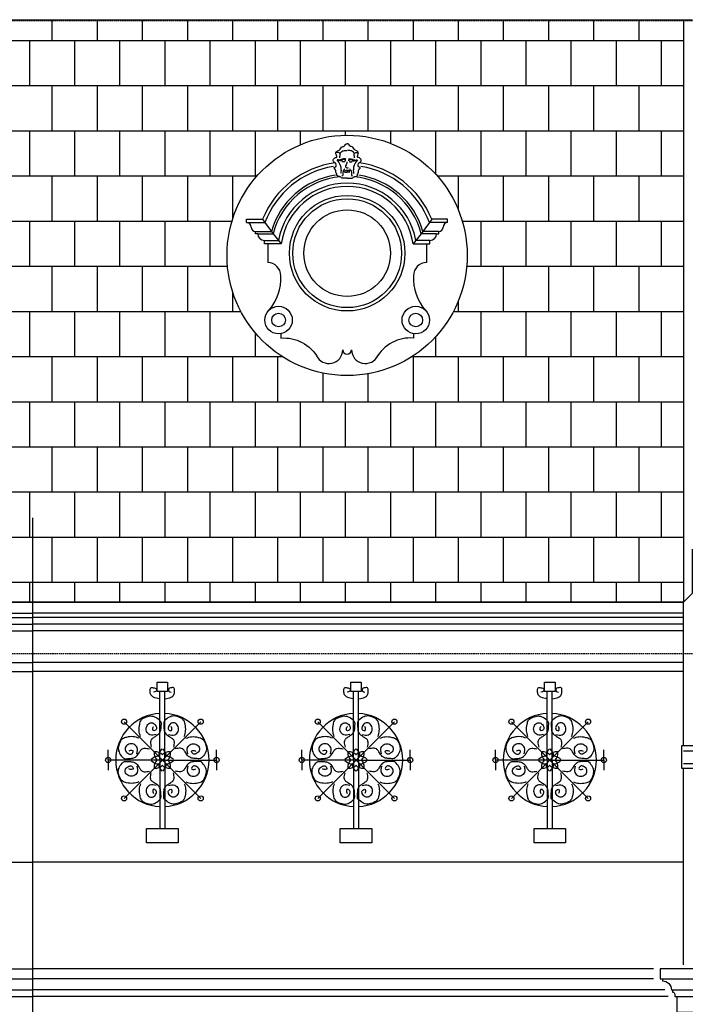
# Model space of a CAD drawing. Extents: x 0 to 286551, y -50 to 581131.
# Tile 126 of 207: x 166004 to 169001, y 561610 to 566041. Entities that reach past the tile are written whole.
import ezdxf

# ---------------------------------------------------------------- set-up
doc = ezdxf.new("R2010")
doc.units = 0
doc.header["$MEASUREMENT"] = 0
doc.linetypes.add('HIDDEN', pattern=[9.525, 6.35, -3.175])
for name, color, linetype in [('0.09', 7, 'CONTINUOUS'), ('0.13', 5, 'CONTINUOUS'), ('0.18', 1, 'CONTINUOUS'), ('0.25', 2, 'CONTINUOUS'), ('0.25 GRIJS', 252, 'CONTINUOUS')]:
    doc.layers.add(name, color=color, linetype=linetype)
doc.layers.add('HULPLIJNEN', color=252, linetype='CONTINUOUS', plot=False)
doc.layers.add('OMTREKLIJN', color=122, linetype='CONTINUOUS', plot=False)

msp = doc.modelspace()

# ---------------------------------------------------------------- hatches: boundary and pattern name
at = {"layer": '0.09'}
h = msp.add_hatch(dxfattribs=at)
h.set_pattern_fill('AR-B88', color=256, style=0)
h.set_pattern_definition([(0, (153958.88, 622843.67), (0, 203.2), []), (90, (153958.88, 622843.67), (-101.6, 203.2), [203.2, -203.2])])
h.paths.add_polyline_path([(160063.6, 566041.2), (168993.6, 566041.2), (168993.6, 563420.2), (162951.9, 563420.2), (162943.6, 563503.7)])
edge = h.paths.add_edge_path(flags=16)
edge.add_arc((164650.6, 564980.4), 540.8, 0, 360)
edge = h.paths.add_edge_path(flags=16)
edge.add_arc((167478.6, 564980.4), 540.8, 0, 360)

# ---------------------------------------------------------------- linework, layer by layer
for points in [[(167467, 565355.3), (167478.6, 565355.3)], [(167490.2, 565355.3), (167478.6, 565355.3)], [(167478.6, 565327.4), (167456.1, 565327.4)], [(167478.6, 565327.4), (167501.2, 565327.4)], [(167098, 565142.9), (167108.3, 565127.9), (167137.3, 565087.9), (167144.9, 565077.9), (167168.9, 565047.9), (167181.7, 565032.9)], [(167859.2, 565142.9), (167848.9, 565127.9), (167820, 565087.9), (167812.3, 565077.9), (167788.3, 565047.9), (167775.6, 565032.9)], [(167026.1, 565127.9), (167108.3, 565127.9)], [(167066.1, 565087.9), (167137.3, 565087.9)], [(167891.1, 565087.9), (167820, 565087.9)], [(167931.1, 565127.9), (167848.9, 565127.9)], [(167076.1, 565077.9), (167144.9, 565077.9)], [(167106.1, 565047.9), (167168.9, 565047.9)], [(167851.1, 565047.9), (167788.3, 565047.9)], [(167881.1, 565077.9), (167812.3, 565077.9)], [(168993.6, 563420.2), (169033.6, 563460.2), (169033.6, 563657.9)], [(168993.6, 562772.9), (168993.6, 563420.2)], [(166635.5, 562709.6), (166635.5, 563017.6)], [(166657.7, 562709.6), (166657.7, 563017.6)], [(167507.6, 562709.6), (167507.6, 563017.6)], [(167529.8, 562709.6), (167529.8, 563017.6)], [(168379.7, 562709.6), (168379.7, 563017.6)], [(168401.9, 562709.6), (168401.9, 563017.6)], [(166646.6, 562709.6), (166474, 562882.1)], [(166646.6, 562709.6), (166819.1, 562882.1)], [(167518.7, 562709.6), (167346.1, 562882.1)], [(167518.7, 562709.6), (167691.2, 562882.1)], [(168390.8, 562709.6), (168218.2, 562882.1)], [(168390.8, 562709.6), (168563.3, 562882.1)], [(166402.5, 562709.6), (166402.5, 562755.7)], [(166890.6, 562709.6), (166890.6, 562755.7)], [(167274.6, 562709.6), (167274.6, 562755.7)], [(167762.7, 562709.6), (167762.7, 562755.7)], [(168146.7, 562709.6), (168146.7, 562755.7)], [(168634.8, 562709.6), (168634.8, 562755.7)], [(169093.6, 562772.9), (168993.6, 562772.9), (168983.6, 562772.9), (168983.6, 562672.9), (169093.6, 562672.9)], [(166646.6, 562709.6), (166402.5, 562709.6)], [(166402.5, 562709.6), (166402.5, 562663.4)], [(166646.6, 562709.6), (166474, 562537)], [(166635.5, 562709.6), (166635.5, 562401.6)], [(166646.6, 562709.6), (166819.1, 562537)], [(166646.6, 562709.6), (166890.6, 562709.6)], [(166657.7, 562709.6), (166657.7, 562401.6)], [(166890.6, 562709.6), (166890.6, 562663.4)], [(167518.7, 562709.6), (167274.6, 562709.6)], [(167274.6, 562709.6), (167274.6, 562663.4)], [(167518.7, 562709.6), (167346.1, 562537)], [(167507.6, 562709.6), (167507.6, 562401.6)], [(167518.7, 562709.6), (167691.2, 562537)], [(167518.7, 562709.6), (167762.7, 562709.6)], [(167529.8, 562709.6), (167529.8, 562401.6)], [(167762.7, 562709.6), (167762.7, 562663.4)], [(168390.8, 562709.6), (168146.7, 562709.6)], [(168146.7, 562709.6), (168146.7, 562663.4)], [(168390.8, 562709.6), (168218.2, 562537)], [(168379.7, 562709.6), (168379.7, 562401.6)], [(168390.8, 562709.6), (168563.3, 562537)], [(168390.8, 562709.6), (168634.8, 562709.6)], [(168401.9, 562709.6), (168401.9, 562401.6)], [(168634.8, 562709.6), (168634.8, 562663.4)], [(168993.6, 561787.9), (168993.6, 562672.9)]]:
    msp.add_lwpolyline(points, dxfattribs=at)
for points in [[(166622.8, 563059.5), (166670.3, 563059.5), (166670.3, 563017.6), (166622.8, 563017.6)], [(167494.9, 563059.5), (167542.4, 563059.5), (167542.4, 563017.6), (167494.9, 563017.6)], [(168367, 563059.5), (168414.5, 563059.5), (168414.5, 563017.6), (168367, 563017.6)], [(166575.7, 562401.6), (166717.4, 562401.6), (166717.4, 562337.5), (166575.7, 562337.5)], [(167447.8, 562401.6), (167589.5, 562401.6), (167589.5, 562337.5), (167447.8, 562337.5)], [(168319.9, 562401.6), (168461.6, 562401.6), (168461.6, 562337.5), (168319.9, 562337.5)]]:
    msp.add_lwpolyline(points, close=True, dxfattribs=at)
for centre, radius in [((167478.6, 564990.4), 195), ((167169.9, 564689.6), 30.6), ((167787.4, 564689.6), 30.6), ((166474, 562882.1), 11.5), ((166819.1, 562882.1), 11.5), ((167346.1, 562882.1), 11.5), ((167691.2, 562882.1), 11.5), ((168218.2, 562882.1), 11.5), ((168563.3, 562882.1), 11.5), ((166402.5, 562709.6), 11.5), ((166890.6, 562709.6), 11.5), ((167274.6, 562709.6), 11.5), ((167762.7, 562709.6), 11.5), ((168146.7, 562709.6), 11.5), ((168634.8, 562709.6), 11.5), ((166474, 562537), 11.5), ((166819.1, 562537), 11.5), ((167346.1, 562537), 11.5), ((167691.2, 562537), 11.5), ((168218.2, 562537), 11.5), ((168563.3, 562537), 11.5)]:
    msp.add_circle(centre, radius, dxfattribs=at)
for centre, radius, start, end in [((167478.6, 564990.4), 395, 99.0192, 159.6288), ((167478.6, 564990.4), 395, 20.3712, 80.9808), ((167478.6, 564990.4), 355, 98.5404, 164.059), ((167478.6, 564990.4), 345, 95.151, 165.308), ((167478.6, 564990.4), 345, 14.692, 84.849), ((167478.6, 564990.4), 355, 15.941, 81.4596), ((167478.6, 564990.4), 315, 90, 169.4823), ((167478.6, 564990.4), 315, 10.5177, 90), ((166646.6, 562709.6), 210, 92.5765, 267.4235), ((166646.6, 562709.6), 210, 272.5765, 87.4235), ((167518.7, 562709.6), 210, 92.5765, 267.4235), ((167518.7, 562709.6), 210, 272.5765, 87.4235), ((168390.8, 562709.6), 210, 92.5765, 267.4235), ((168390.8, 562709.6), 210, 272.5765, 87.4235), ((166654.3, 562740.5), 44.8, 175.3538, 225.2342), ((166615.7, 562701.8), 44.8, 44.7658, 94.6462), ((166673.9, 562725.9), 44.8, 130.3538, 180.2342), ((166677.5, 562701.8), 44.8, 85.3538, 135.2342), ((166619.2, 562725.9), 44.8, 359.7658, 49.6462), ((166638.8, 562740.5), 44.8, 314.7658, 4.6462), ((167526.4, 562740.5), 44.8, 175.3538, 225.2342), ((167487.8, 562701.8), 44.8, 44.7658, 94.6462), ((167546, 562725.9), 44.8, 130.3538, 180.2342), ((167549.6, 562701.8), 44.8, 85.3538, 135.2342), ((167491.3, 562725.9), 44.8, 359.7658, 49.6462), ((167510.9, 562740.5), 44.8, 314.7658, 4.6462), ((168398.5, 562740.5), 44.8, 175.3538, 225.2342), ((168359.9, 562701.8), 44.8, 44.7658, 94.6462), ((168418.1, 562725.9), 44.8, 130.3538, 180.2342), ((168421.7, 562701.8), 44.8, 85.3538, 135.2342), ((168363.4, 562725.9), 44.8, 359.7658, 49.6462), ((168383, 562740.5), 44.8, 314.7658, 4.6462), ((166630.2, 562682.2), 44.8, 89.7658, 139.6462), ((166630.2, 562736.9), 44.8, 220.3538, 270.2342), ((166654.3, 562678.7), 44.8, 134.7658, 184.6462), ((166673.9, 562693.2), 44.8, 179.7658, 229.6462), ((166619.2, 562693.2), 44.8, 310.3538, 0.2342), ((166662.9, 562682.2), 44.8, 40.3538, 90.2342), ((166662.9, 562736.9), 44.8, 269.7658, 319.6462), ((166638.8, 562678.7), 44.8, 355.3538, 45.2342), ((167502.3, 562682.2), 44.8, 89.7658, 139.6462), ((167502.3, 562736.9), 44.8, 220.3538, 270.2342), ((167526.4, 562678.7), 44.8, 134.7658, 184.6462), ((167546, 562693.2), 44.8, 179.7658, 229.6462), ((167491.3, 562693.2), 44.8, 310.3538, 0.2342), ((167535, 562682.2), 44.8, 40.3538, 90.2342), ((167535, 562736.9), 44.8, 269.7658, 319.6462), ((167510.9, 562678.7), 44.8, 355.3538, 45.2342), ((168374.4, 562682.2), 44.8, 89.7658, 139.6462), ((168374.4, 562736.9), 44.8, 220.3538, 270.2342), ((168398.5, 562678.7), 44.8, 134.7658, 184.6462), ((168418.1, 562693.2), 44.8, 179.7658, 229.6462), ((168363.4, 562693.2), 44.8, 310.3538, 0.2342), ((168407.1, 562682.2), 44.8, 40.3538, 90.2342), ((168407.1, 562736.9), 44.8, 269.7658, 319.6462), ((168383, 562678.7), 44.8, 355.3538, 45.2342), ((166615.7, 562717.3), 44.8, 265.3538, 315.2342), ((166677.5, 562717.3), 44.8, 224.7658, 274.6462), ((167487.8, 562717.3), 44.8, 265.3538, 315.2342), ((167549.6, 562717.3), 44.8, 224.7658, 274.6462), ((168359.9, 562717.3), 44.8, 265.3538, 315.2342), ((168421.7, 562717.3), 44.8, 224.7658, 274.6462)]:
    msp.add_arc(centre, radius, start, end, dxfattribs=at)
for points, knots in [([(167456.1, 565327.4), (167452.7, 565331.1), (167446.7, 565337.7), (167430.8, 565336.9), (167433.4, 565348.4), (167425.3, 565353.9), (167431.1, 565365), (167414.5, 565375.1), (167433.3, 565380), (167427.3, 565397.9), (167413.6, 565402.7), (167416.5, 565420.8), (167440.4, 565420), (167416.7, 565448.8), (167448.1, 565451.4), (167451, 565471.7), (167469, 565468), (167470.7, 565483.5), (167476.8, 565482.6), (167478.6, 565482.3)], [0, 0, 0, 0, 15.115769, 26.836197, 34.140996, 42.920941, 50.349965, 65.516658, 73.222338, 91.902369, 100.535638, 114.71227, 128.855658, 148.468329, 174.670304, 184.909201, 200.479474, 211.934079, 217.041451, 217.041451, 217.041451, 217.041451]), ([(167445, 565419.8), (167445.8, 565423.3), (167447.3, 565429.8), (167446.5, 565443.9), (167436.5, 565443.3), (167430.3, 565443)], [0, 0, 0, 0, 11.085158, 20.549203, 35.764754, 35.764754, 35.764754, 35.764754]), ([(167447.9, 565440.1), (167449.7, 565443.3), (167454.6, 565451.8), (167467.7, 565452.4), (167475.6, 565452.4), (167477.7, 565452.4)], [0, 0, 0, 0, 10.661727, 27.86774, 34.533033, 34.533033, 34.533033, 34.533033]), ([(167501.2, 565327.4), (167504.5, 565331.1), (167510.6, 565337.7), (167526.5, 565336.9), (167523.9, 565348.4), (167531.9, 565353.9), (167526.1, 565365), (167542.8, 565375.1), (167523.9, 565380), (167529.9, 565397.9), (167543.7, 565402.7), (167540.7, 565420.8), (167516.8, 565420), (167540.6, 565448.8), (167509.1, 565451.4), (167506.2, 565471.7), (167488.2, 565468), (167486.5, 565483.5), (167480.5, 565482.6), (167478.6, 565482.3)], [0, 0, 0, 0, 15.115769, 26.836197, 34.140996, 42.920941, 50.349965, 65.516658, 73.222338, 91.902369, 100.535638, 114.71227, 128.855658, 148.468329, 174.670304, 184.909201, 200.479474, 211.934079, 217.041451, 217.041451, 217.041451, 217.041451]), ([(167509.4, 565440.1), (167507.5, 565443.3), (167502.7, 565451.8), (167489.5, 565452.4), (167481.7, 565452.4), (167479.5, 565452.4)], [0, 0, 0, 0, 10.661727, 27.86774, 34.533033, 34.533033, 34.533033, 34.533033]), ([(167512.3, 565419.8), (167511.5, 565423.3), (167510, 565429.8), (167510.8, 565443.9), (167520.8, 565443.3), (167527, 565443)], [0, 0, 0, 0, 11.085158, 20.549203, 35.764754, 35.764754, 35.764754, 35.764754]), ([(167432.5, 565411), (167438.4, 565403.1), (167448.1, 565390), (167450.6, 565370.1), (167451.3, 565357.6), (167449.8, 565351.6), (167449.2, 565349.4)], [0, 0, 0, 0, 28.910732, 47.831139, 59.29123, 66.128172, 66.128172, 66.128172, 66.128172]), ([(167471.6, 565406.7), (167471.1, 565408), (167469.9, 565411), (167464.7, 565411.4), (167459.4, 565412.5), (167456.5, 565408.5), (167450.9, 565405.3), (167442.8, 565407.9), (167437, 565410.4), (167434.4, 565411.5)], [0, 0, 0, 0, 3.898071, 8.947355, 14.267379, 18.725385, 22.624238, 32.883461, 41.774232, 41.774232, 41.774232, 41.774232]), ([(167473.4, 565413.2), (167470.8, 565414.1), (167465.7, 565416.1), (167458.1, 565414.9), (167453.4, 565412.1), (167448.8, 565409.9), (167445.7, 565410.3), (167443.5, 565410.5)], [0, 0, 0, 0, 8.154621, 16.07527, 21.919248, 24.762691, 31.110253, 31.110253, 31.110253, 31.110253]), ([(167469.7, 565403.3), (167468.7, 565402.8), (167465.8, 565401.2), (167460.7, 565400.4), (167457.7, 565402.5), (167456.6, 565403.3)], [0, 0, 0, 0, 3.244088, 10.032121, 13.930835, 13.930835, 13.930835, 13.930835]), ([(167477.6, 565401.4), (167477.2, 565397.1), (167476.6, 565389.4), (167467.9, 565378.3), (167477.8, 565373.7), (167482.2, 565375.4), (167484.3, 565376.2)], [0, 0, 0, 0, 13.37166, 24.073425, 31.213627, 38.13802, 38.13802, 38.13802, 38.13802]), ([(167483.9, 565413.2), (167486.4, 565414.1), (167491.5, 565416.1), (167499.1, 565414.9), (167503.8, 565412.1), (167508.4, 565409.9), (167511.6, 565410.3), (167513.7, 565410.5)], [0, 0, 0, 0, 8.154621, 16.07527, 21.919248, 24.762691, 31.110253, 31.110253, 31.110253, 31.110253]), ([(167485.6, 565406.7), (167486.1, 565408), (167487.3, 565411), (167492.5, 565411.4), (167497.8, 565412.5), (167500.8, 565408.5), (167506.3, 565405.3), (167514.5, 565407.9), (167520.2, 565410.4), (167522.9, 565411.5)], [0, 0, 0, 0, 3.898071, 8.947355, 14.267379, 18.725385, 22.624238, 32.883461, 41.774232, 41.774232, 41.774232, 41.774232]), ([(167487.6, 565403.3), (167488.5, 565402.8), (167491.4, 565401.2), (167496.6, 565400.4), (167499.5, 565402.5), (167500.6, 565403.3)], [0, 0, 0, 0, 3.244088, 10.032121, 13.930835, 13.930835, 13.930835, 13.930835]), ([(167524.8, 565411), (167518.9, 565403.1), (167509.2, 565390), (167506.6, 565370.1), (167506, 565357.6), (167507.5, 565351.6), (167508, 565349.4)], [0, 0, 0, 0, 28.910732, 47.831139, 59.29123, 66.128172, 66.128172, 66.128172, 66.128172]), ([(167467.9, 565369.5), (167466.7, 565368.4), (167464.1, 565365.9), (167459.4, 565359.6), (167459.4, 565350.4), (167460.3, 565339.4), (167455.6, 565337.9), (167454.3, 565337.5)], [0, 0, 0, 0, 4.786728, 10.688434, 22.861378, 33.196254, 36.87926, 36.87926, 36.87926, 36.87926]), ([(167463, 565359.3), (167466.2, 565360.7), (167472.5, 565363.5), (167479.4, 565363.1), (167482.8, 565362.9)], [0, 0, 0, 0, 10.247616, 20.346829, 20.346829, 20.346829, 20.346829]), ([(167494.2, 565359.3), (167491, 565360.7), (167484.7, 565363.5), (167477.9, 565363.1), (167474.5, 565362.9)], [0, 0, 0, 0, 10.247616, 20.346829, 20.346829, 20.346829, 20.346829]), ([(167489.4, 565369.5), (167490.5, 565368.4), (167493.1, 565365.9), (167497.9, 565359.6), (167497.8, 565350.4), (167496.9, 565339.4), (167501.7, 565337.9), (167502.9, 565337.5)], [0, 0, 0, 0, 4.786728, 10.688434, 22.861378, 33.196254, 36.87926, 36.87926, 36.87926, 36.87926]), ([(166633.5, 562984.6), (166624.4, 562986.2), (166609.9, 562988.7), (166593, 563002.4), (166591.2, 563017.9), (166591.6, 563038.3), (166608, 563034.7), (166620.3, 563032.3), (166620, 563017.2), (166611.4, 563016.1), (166607, 563015.5)], [0, 0, 0, 0, 27.607511, 44.021583, 59.827463, 75.633125, 91.093485, 99.503506, 110.542505, 122.435878, 122.435878, 122.435878, 122.435878]), ([(166659.6, 562984.6), (166668.7, 562986.2), (166683.3, 562988.7), (166700.1, 563002.4), (166702, 563017.9), (166701.5, 563038.3), (166685.1, 563034.7), (166672.8, 563032.3), (166673.2, 563017.2), (166681.7, 563016.1), (166686.1, 563015.5)], [0, 0, 0, 0, 27.607511, 44.021583, 59.827463, 75.633125, 91.093485, 99.503506, 110.542505, 122.435878, 122.435878, 122.435878, 122.435878]), ([(167505.6, 562984.6), (167496.5, 562986.2), (167482, 562988.7), (167465.1, 563002.4), (167463.3, 563017.9), (167463.7, 563038.3), (167480.1, 563034.7), (167492.4, 563032.3), (167492.1, 563017.2), (167483.5, 563016.1), (167479.1, 563015.5)], [0, 0, 0, 0, 27.607511, 44.021583, 59.827463, 75.633125, 91.093485, 99.503506, 110.542505, 122.435878, 122.435878, 122.435878, 122.435878]), ([(167531.7, 562984.6), (167540.8, 562986.2), (167555.3, 562988.7), (167572.2, 563002.4), (167574.1, 563017.9), (167573.6, 563038.3), (167557.2, 563034.7), (167544.9, 563032.3), (167545.3, 563017.2), (167553.8, 563016.1), (167558.2, 563015.5)], [0, 0, 0, 0, 27.607511, 44.021583, 59.827463, 75.633125, 91.093485, 99.503506, 110.542505, 122.435878, 122.435878, 122.435878, 122.435878]), ([(168377.7, 562984.6), (168368.6, 562986.2), (168354.1, 562988.7), (168337.2, 563002.4), (168335.4, 563017.9), (168335.8, 563038.3), (168352.2, 563034.7), (168364.5, 563032.3), (168364.2, 563017.2), (168355.6, 563016.1), (168351.2, 563015.5)], [0, 0, 0, 0, 27.607511, 44.021583, 59.827463, 75.633125, 91.093485, 99.503506, 110.542505, 122.435878, 122.435878, 122.435878, 122.435878]), ([(168403.8, 562984.6), (168412.9, 562986.2), (168427.4, 562988.7), (168444.3, 563002.4), (168446.2, 563017.9), (168445.7, 563038.3), (168429.3, 563034.7), (168417, 563032.3), (168417.4, 563017.2), (168425.9, 563016.1), (168430.3, 563015.5)], [0, 0, 0, 0, 27.607511, 44.021583, 59.827463, 75.633125, 91.093485, 99.503506, 110.542505, 122.435878, 122.435878, 122.435878, 122.435878]), ([(166547.9, 562816), (166545.3, 562824.1), (166539.6, 562842.1), (166543.1, 562867.3), (166550.3, 562893.9), (166574.2, 562904.6), (166599.7, 562910.3), (166622, 562899.4), (166643.6, 562883.4), (166638.6, 562858.9), (166639.7, 562836), (166623.2, 562819.8), (166607.7, 562811.2), (166592.9, 562800.1), (166593.1, 562782.1), (166595.8, 562771.1), (166596.8, 562767.2)], [0, 0, 0, 0, 25.187818, 55.845439, 75.456559, 104.036225, 127.84808, 151.339349, 177.252926, 199.071243, 220.179654, 244.314354, 261.981155, 274.952216, 296.926949, 309.422565, 309.422565, 309.422565, 309.422565]), ([(166618.5, 562824.7), (166608.9, 562822.2), (166591.9, 562818), (166572.6, 562837.5), (166573.4, 562860.2), (166586.4, 562877.7), (166608.1, 562877.6), (166618.8, 562863.2), (166622, 562846.5), (166603.3, 562836.7), (166603.1, 562852.7), (166606.1, 562858.1), (166607.3, 562860.4)], [0, 0, 0, 0, 27.762392, 48.872389, 71.267109, 90.92797, 107.984098, 127.644959, 140.441782, 154.514495, 165.825455, 173.946487, 173.946487, 173.946487, 173.946487]), ([(166745.2, 562816), (166747.8, 562824.1), (166753.6, 562842.1), (166750, 562867.3), (166742.8, 562893.9), (166718.9, 562904.6), (166693.5, 562910.3), (166671.2, 562899.4), (166649.5, 562883.4), (166654.5, 562858.9), (166653.4, 562836), (166669.9, 562819.8), (166685.4, 562811.2), (166700.3, 562800.1), (166700, 562782.1), (166697.3, 562771.1), (166696.3, 562767.2)], [0, 0, 0, 0, 25.187818, 55.845439, 75.456559, 104.036225, 127.84808, 151.339349, 177.252926, 199.071243, 220.179654, 244.314354, 261.981155, 274.952216, 296.926949, 309.422565, 309.422565, 309.422565, 309.422565]), ([(166674.6, 562824.7), (166684.3, 562822.2), (166701.2, 562818), (166720.5, 562837.5), (166719.8, 562860.2), (166706.8, 562877.7), (166685.1, 562877.6), (166674.3, 562863.2), (166671.1, 562846.5), (166689.8, 562836.7), (166690, 562852.7), (166687.1, 562858.1), (166685.8, 562860.4)], [0, 0, 0, 0, 27.762392, 48.872389, 71.267109, 90.92797, 107.984098, 127.644959, 140.441782, 154.514495, 165.825455, 173.946487, 173.946487, 173.946487, 173.946487]), ([(167420, 562816), (167417.4, 562824.1), (167411.7, 562842.1), (167415.2, 562867.3), (167422.4, 562893.9), (167446.3, 562904.6), (167471.8, 562910.3), (167494.1, 562899.4), (167515.7, 562883.4), (167510.7, 562858.9), (167511.8, 562836), (167495.3, 562819.8), (167479.8, 562811.2), (167465, 562800.1), (167465.2, 562782.1), (167467.9, 562771.1), (167468.9, 562767.2)], [0, 0, 0, 0, 25.187818, 55.845439, 75.456559, 104.036225, 127.84808, 151.339349, 177.252926, 199.071243, 220.179654, 244.314354, 261.981155, 274.952216, 296.926949, 309.422565, 309.422565, 309.422565, 309.422565]), ([(167490.6, 562824.7), (167481, 562822.2), (167464, 562818), (167444.7, 562837.5), (167445.5, 562860.2), (167458.5, 562877.7), (167480.2, 562877.6), (167490.9, 562863.2), (167494.1, 562846.5), (167475.4, 562836.7), (167475.2, 562852.7), (167478.2, 562858.1), (167479.4, 562860.4)], [0, 0, 0, 0, 27.762392, 48.872389, 71.267109, 90.92797, 107.984098, 127.644959, 140.441782, 154.514495, 165.825455, 173.946487, 173.946487, 173.946487, 173.946487]), ([(167617.3, 562816), (167619.9, 562824.1), (167625.7, 562842.1), (167622.1, 562867.3), (167614.9, 562893.9), (167591, 562904.6), (167565.6, 562910.3), (167543.3, 562899.4), (167521.6, 562883.4), (167526.6, 562858.9), (167525.5, 562836), (167542, 562819.8), (167557.5, 562811.2), (167572.4, 562800.1), (167572.1, 562782.1), (167569.4, 562771.1), (167568.4, 562767.2)], [0, 0, 0, 0, 25.187818, 55.845439, 75.456559, 104.036225, 127.84808, 151.339349, 177.252926, 199.071243, 220.179654, 244.314354, 261.981155, 274.952216, 296.926949, 309.422565, 309.422565, 309.422565, 309.422565]), ([(167546.7, 562824.7), (167556.4, 562822.2), (167573.3, 562818), (167592.6, 562837.5), (167591.9, 562860.2), (167578.9, 562877.7), (167557.2, 562877.6), (167546.4, 562863.2), (167543.2, 562846.5), (167561.9, 562836.7), (167562.1, 562852.7), (167559.1, 562858.1), (167557.9, 562860.4)], [0, 0, 0, 0, 27.762392, 48.872389, 71.267109, 90.92797, 107.984098, 127.644959, 140.441782, 154.514495, 165.825455, 173.946487, 173.946487, 173.946487, 173.946487]), ([(168292.1, 562816), (168289.5, 562824.1), (168283.7, 562842.1), (168287.3, 562867.3), (168294.5, 562893.9), (168318.4, 562904.6), (168343.9, 562910.3), (168366.2, 562899.4), (168387.8, 562883.4), (168382.8, 562858.9), (168383.9, 562836), (168367.4, 562819.8), (168351.9, 562811.2), (168337.1, 562800.1), (168337.3, 562782.1), (168340, 562771.1), (168341, 562767.2)], [0, 0, 0, 0, 25.187818, 55.845439, 75.456559, 104.036225, 127.84808, 151.339349, 177.252926, 199.071243, 220.179654, 244.314354, 261.981155, 274.952216, 296.926949, 309.422565, 309.422565, 309.422565, 309.422565]), ([(168362.7, 562824.7), (168353.1, 562822.2), (168336.1, 562818), (168316.8, 562837.5), (168317.6, 562860.2), (168330.6, 562877.7), (168352.3, 562877.6), (168363, 562863.2), (168366.2, 562846.5), (168347.5, 562836.7), (168347.3, 562852.7), (168350.3, 562858.1), (168351.5, 562860.4)], [0, 0, 0, 0, 27.762392, 48.872389, 71.267109, 90.92797, 107.984098, 127.644959, 140.441782, 154.514495, 165.825455, 173.946487, 173.946487, 173.946487, 173.946487]), ([(168489.4, 562816), (168492, 562824.1), (168497.8, 562842.1), (168494.2, 562867.3), (168487, 562893.9), (168463.1, 562904.6), (168437.7, 562910.3), (168415.4, 562899.4), (168393.7, 562883.4), (168398.7, 562858.9), (168397.6, 562836), (168414.1, 562819.8), (168429.6, 562811.2), (168444.5, 562800.1), (168444.2, 562782.1), (168441.5, 562771.1), (168440.5, 562767.2)], [0, 0, 0, 0, 25.187818, 55.845439, 75.456559, 104.036225, 127.84808, 151.339349, 177.252926, 199.071243, 220.179654, 244.314354, 261.981155, 274.952216, 296.926949, 309.422565, 309.422565, 309.422565, 309.422565]), ([(168418.8, 562824.7), (168428.5, 562822.2), (168445.4, 562818), (168464.7, 562837.5), (168464, 562860.2), (168451, 562877.7), (168429.3, 562877.6), (168418.5, 562863.2), (168415.3, 562846.5), (168434, 562836.7), (168434.2, 562852.7), (168431.2, 562858.1), (168430, 562860.4)], [0, 0, 0, 0, 27.762392, 48.872389, 71.267109, 90.92797, 107.984098, 127.644959, 140.441782, 154.514495, 165.825455, 173.946487, 173.946487, 173.946487, 173.946487]), ([(166540.1, 562808.2), (166532, 562810.8), (166514, 562816.6), (166488.9, 562813), (166462.3, 562805.8), (166451.5, 562781.9), (166445.8, 562756.5), (166456.7, 562734.2), (166472.8, 562712.6), (166497.2, 562717.5), (166520.1, 562716.4), (166536.4, 562732.9), (166544.9, 562748.4), (166556, 562763.3), (166574, 562763), (166585, 562760.3), (166589, 562759.3)], [0, 0, 0, 0, 25.187818, 55.845439, 75.456559, 104.036225, 127.84808, 151.339349, 177.252926, 199.071243, 220.179654, 244.314354, 261.981155, 274.952216, 296.926949, 309.422565, 309.422565, 309.422565, 309.422565]), ([(166531.4, 562737.6), (166533.9, 562747.3), (166538.2, 562764.2), (166518.6, 562783.5), (166496, 562782.8), (166478.4, 562769.8), (166478.5, 562748.1), (166492.9, 562737.3), (166509.6, 562734.1), (166519.4, 562752.8), (166503.4, 562753), (166498, 562750.1), (166495.7, 562748.8)], [0, 0, 0, 0, 27.762392, 48.872389, 71.267109, 90.92797, 107.984098, 127.644959, 140.441782, 154.514495, 165.825455, 173.946487, 173.946487, 173.946487, 173.946487]), ([(166753, 562808.2), (166761.1, 562810.8), (166779.1, 562816.6), (166804.2, 562813), (166830.9, 562805.8), (166841.6, 562781.9), (166847.3, 562756.5), (166836.4, 562734.2), (166820.4, 562712.6), (166795.9, 562717.5), (166773, 562716.4), (166756.8, 562732.9), (166748.2, 562748.4), (166737.1, 562763.3), (166719.1, 562763), (166708.1, 562760.3), (166704.2, 562759.3)], [0, 0, 0, 0, 25.187818, 55.845439, 75.456559, 104.036225, 127.84808, 151.339349, 177.252926, 199.071243, 220.179654, 244.314354, 261.981155, 274.952216, 296.926949, 309.422565, 309.422565, 309.422565, 309.422565]), ([(166761.7, 562737.6), (166759.2, 562747.3), (166755, 562764.2), (166774.5, 562783.5), (166797.2, 562782.8), (166814.7, 562769.8), (166814.6, 562748.1), (166800.2, 562737.3), (166783.5, 562734.1), (166773.7, 562752.8), (166789.7, 562753), (166795.1, 562750.1), (166797.4, 562748.8)], [0, 0, 0, 0, 27.762392, 48.872389, 71.267109, 90.92797, 107.984098, 127.644959, 140.441782, 154.514495, 165.825455, 173.946487, 173.946487, 173.946487, 173.946487]), ([(167412.2, 562808.2), (167404.1, 562810.8), (167386.1, 562816.6), (167361, 562813), (167334.4, 562805.8), (167323.6, 562781.9), (167317.9, 562756.5), (167328.8, 562734.2), (167344.9, 562712.6), (167369.3, 562717.5), (167392.2, 562716.4), (167408.5, 562732.9), (167417, 562748.4), (167428.1, 562763.3), (167446.1, 562763), (167457.1, 562760.3), (167461.1, 562759.3)], [0, 0, 0, 0, 25.187818, 55.845439, 75.456559, 104.036225, 127.84808, 151.339349, 177.252926, 199.071243, 220.179654, 244.314354, 261.981155, 274.952216, 296.926949, 309.422565, 309.422565, 309.422565, 309.422565]), ([(167403.5, 562737.6), (167406, 562747.3), (167410.3, 562764.2), (167390.7, 562783.5), (167368.1, 562782.8), (167350.5, 562769.8), (167350.6, 562748.1), (167365, 562737.3), (167381.7, 562734.1), (167391.5, 562752.8), (167375.5, 562753), (167370.1, 562750.1), (167367.8, 562748.8)], [0, 0, 0, 0, 27.762392, 48.872389, 71.267109, 90.92797, 107.984098, 127.644959, 140.441782, 154.514495, 165.825455, 173.946487, 173.946487, 173.946487, 173.946487]), ([(167625.1, 562808.2), (167633.2, 562810.8), (167651.2, 562816.6), (167676.3, 562813), (167703, 562805.8), (167713.7, 562781.9), (167719.4, 562756.5), (167708.5, 562734.2), (167692.5, 562712.6), (167668, 562717.5), (167645.1, 562716.4), (167628.9, 562732.9), (167620.3, 562748.4), (167609.2, 562763.3), (167591.2, 562763), (167580.2, 562760.3), (167576.3, 562759.3)], [0, 0, 0, 0, 25.187818, 55.845439, 75.456559, 104.036225, 127.84808, 151.339349, 177.252926, 199.071243, 220.179654, 244.314354, 261.981155, 274.952216, 296.926949, 309.422565, 309.422565, 309.422565, 309.422565]), ([(167633.8, 562737.6), (167631.3, 562747.3), (167627.1, 562764.2), (167646.6, 562783.5), (167669.3, 562782.8), (167686.8, 562769.8), (167686.7, 562748.1), (167672.3, 562737.3), (167655.6, 562734.1), (167645.8, 562752.8), (167661.8, 562753), (167667.2, 562750.1), (167669.5, 562748.8)], [0, 0, 0, 0, 27.762392, 48.872389, 71.267109, 90.92797, 107.984098, 127.644959, 140.441782, 154.514495, 165.825455, 173.946487, 173.946487, 173.946487, 173.946487]), ([(168284.3, 562808.2), (168276.2, 562810.8), (168258.2, 562816.6), (168233.1, 562813), (168206.5, 562805.8), (168195.7, 562781.9), (168190, 562756.5), (168200.9, 562734.2), (168217, 562712.6), (168241.4, 562717.5), (168264.3, 562716.4), (168280.6, 562732.9), (168289.1, 562748.4), (168300.2, 562763.3), (168318.2, 562763), (168329.2, 562760.3), (168333.2, 562759.3)], [0, 0, 0, 0, 25.187818, 55.845439, 75.456559, 104.036225, 127.84808, 151.339349, 177.252926, 199.071243, 220.179654, 244.314354, 261.981155, 274.952216, 296.926949, 309.422565, 309.422565, 309.422565, 309.422565]), ([(168275.6, 562737.6), (168278.1, 562747.3), (168282.4, 562764.2), (168262.8, 562783.5), (168240.2, 562782.8), (168222.6, 562769.8), (168222.7, 562748.1), (168237.1, 562737.3), (168253.8, 562734.1), (168263.6, 562752.8), (168247.6, 562753), (168242.2, 562750.1), (168239.9, 562748.8)], [0, 0, 0, 0, 27.762392, 48.872389, 71.267109, 90.92797, 107.984098, 127.644959, 140.441782, 154.514495, 165.825455, 173.946487, 173.946487, 173.946487, 173.946487]), ([(168497.2, 562808.2), (168505.3, 562810.8), (168523.3, 562816.6), (168548.4, 562813), (168575.1, 562805.8), (168585.8, 562781.9), (168591.5, 562756.5), (168580.6, 562734.2), (168564.6, 562712.6), (168540.1, 562717.5), (168517.2, 562716.4), (168501, 562732.9), (168492.4, 562748.4), (168481.3, 562763.3), (168463.3, 562763), (168452.3, 562760.3), (168448.4, 562759.3)], [0, 0, 0, 0, 25.187818, 55.845439, 75.456559, 104.036225, 127.84808, 151.339349, 177.252926, 199.071243, 220.179654, 244.314354, 261.981155, 274.952216, 296.926949, 309.422565, 309.422565, 309.422565, 309.422565]), ([(168505.9, 562737.6), (168503.4, 562747.3), (168499.2, 562764.2), (168518.7, 562783.5), (168541.4, 562782.8), (168558.9, 562769.8), (168558.8, 562748.1), (168544.4, 562737.3), (168527.7, 562734.1), (168517.9, 562752.8), (168533.9, 562753), (168539.3, 562750.1), (168541.6, 562748.8)], [0, 0, 0, 0, 27.762392, 48.872389, 71.267109, 90.92797, 107.984098, 127.644959, 140.441782, 154.514495, 165.825455, 173.946487, 173.946487, 173.946487, 173.946487]), ([(166540.1, 562610.9), (166532, 562608.3), (166514, 562602.6), (166488.9, 562606.1), (166462.3, 562613.3), (166451.5, 562637.2), (166445.8, 562662.7), (166456.7, 562685), (166472.8, 562706.6), (166497.2, 562701.6), (166520.1, 562702.7), (166536.4, 562686.2), (166544.9, 562670.7), (166556, 562655.9), (166574, 562656.1), (166585, 562658.8), (166589, 562659.8)], [0, 0, 0, 0, 25.187818, 55.845439, 75.456559, 104.036225, 127.84808, 151.339349, 177.252926, 199.071243, 220.179654, 244.314354, 261.981155, 274.952216, 296.926949, 309.422565, 309.422565, 309.422565, 309.422565]), ([(166753, 562610.9), (166761.1, 562608.3), (166779.1, 562602.6), (166804.2, 562606.1), (166830.9, 562613.3), (166841.6, 562637.2), (166847.3, 562662.7), (166836.4, 562685), (166820.4, 562706.6), (166795.9, 562701.6), (166773, 562702.7), (166756.8, 562686.2), (166748.2, 562670.7), (166737.1, 562655.9), (166719.1, 562656.1), (166708.1, 562658.8), (166704.2, 562659.8)], [0, 0, 0, 0, 25.187818, 55.845439, 75.456559, 104.036225, 127.84808, 151.339349, 177.252926, 199.071243, 220.179654, 244.314354, 261.981155, 274.952216, 296.926949, 309.422565, 309.422565, 309.422565, 309.422565]), ([(167412.2, 562610.9), (167404.1, 562608.3), (167386.1, 562602.6), (167361, 562606.1), (167334.4, 562613.3), (167323.6, 562637.2), (167317.9, 562662.7), (167328.8, 562685), (167344.9, 562706.6), (167369.3, 562701.6), (167392.2, 562702.7), (167408.5, 562686.2), (167417, 562670.7), (167428.1, 562655.9), (167446.1, 562656.1), (167457.1, 562658.8), (167461.1, 562659.8)], [0, 0, 0, 0, 25.187818, 55.845439, 75.456559, 104.036225, 127.84808, 151.339349, 177.252926, 199.071243, 220.179654, 244.314354, 261.981155, 274.952216, 296.926949, 309.422565, 309.422565, 309.422565, 309.422565]), ([(167625.1, 562610.9), (167633.2, 562608.3), (167651.2, 562602.6), (167676.3, 562606.1), (167703, 562613.3), (167713.7, 562637.2), (167719.4, 562662.7), (167708.5, 562685), (167692.5, 562706.6), (167668, 562701.6), (167645.1, 562702.7), (167628.9, 562686.2), (167620.3, 562670.7), (167609.2, 562655.9), (167591.2, 562656.1), (167580.2, 562658.8), (167576.3, 562659.8)], [0, 0, 0, 0, 25.187818, 55.845439, 75.456559, 104.036225, 127.84808, 151.339349, 177.252926, 199.071243, 220.179654, 244.314354, 261.981155, 274.952216, 296.926949, 309.422565, 309.422565, 309.422565, 309.422565]), ([(168284.3, 562610.9), (168276.2, 562608.3), (168258.2, 562602.6), (168233.1, 562606.1), (168206.5, 562613.3), (168195.7, 562637.2), (168190, 562662.7), (168200.9, 562685), (168217, 562706.6), (168241.4, 562701.6), (168264.3, 562702.7), (168280.6, 562686.2), (168289.1, 562670.7), (168300.2, 562655.9), (168318.2, 562656.1), (168329.2, 562658.8), (168333.2, 562659.8)], [0, 0, 0, 0, 25.187818, 55.845439, 75.456559, 104.036225, 127.84808, 151.339349, 177.252926, 199.071243, 220.179654, 244.314354, 261.981155, 274.952216, 296.926949, 309.422565, 309.422565, 309.422565, 309.422565]), ([(168497.2, 562610.9), (168505.3, 562608.3), (168523.3, 562602.6), (168548.4, 562606.1), (168575.1, 562613.3), (168585.8, 562637.2), (168591.5, 562662.7), (168580.6, 562685), (168564.6, 562706.6), (168540.1, 562701.6), (168517.2, 562702.7), (168501, 562686.2), (168492.4, 562670.7), (168481.3, 562655.9), (168463.3, 562656.1), (168452.3, 562658.8), (168448.4, 562659.8)], [0, 0, 0, 0, 25.187818, 55.845439, 75.456559, 104.036225, 127.84808, 151.339349, 177.252926, 199.071243, 220.179654, 244.314354, 261.981155, 274.952216, 296.926949, 309.422565, 309.422565, 309.422565, 309.422565]), ([(166531.4, 562681.5), (166533.9, 562671.9), (166538.2, 562654.9), (166518.6, 562635.6), (166496, 562636.4), (166478.4, 562649.4), (166478.5, 562671.1), (166492.9, 562681.8), (166509.6, 562685), (166519.4, 562666.3), (166503.4, 562666.1), (166498, 562669.1), (166495.7, 562670.3)], [0, 0, 0, 0, 27.762392, 48.872389, 71.267109, 90.92797, 107.984098, 127.644959, 140.441782, 154.514495, 165.825455, 173.946487, 173.946487, 173.946487, 173.946487]), ([(166547.9, 562603.1), (166545.3, 562595), (166539.6, 562577), (166543.1, 562551.9), (166550.3, 562525.3), (166574.2, 562514.5), (166599.7, 562508.8), (166622, 562519.7), (166643.6, 562535.8), (166638.6, 562560.2), (166639.7, 562583.1), (166623.2, 562599.4), (166607.7, 562607.9), (166592.9, 562619), (166593.1, 562637), (166595.8, 562648), (166596.8, 562652)], [0, 0, 0, 0, 25.187818, 55.845439, 75.456559, 104.036225, 127.84808, 151.339349, 177.252926, 199.071243, 220.179654, 244.314354, 261.981155, 274.952216, 296.926949, 309.422565, 309.422565, 309.422565, 309.422565]), ([(166745.2, 562603.1), (166747.8, 562595), (166753.6, 562577), (166750, 562551.9), (166742.8, 562525.3), (166718.9, 562514.5), (166693.5, 562508.8), (166671.2, 562519.7), (166649.5, 562535.8), (166654.5, 562560.2), (166653.4, 562583.1), (166669.9, 562599.4), (166685.4, 562607.9), (166700.3, 562619), (166700, 562637), (166697.3, 562648), (166696.3, 562652)], [0, 0, 0, 0, 25.187818, 55.845439, 75.456559, 104.036225, 127.84808, 151.339349, 177.252926, 199.071243, 220.179654, 244.314354, 261.981155, 274.952216, 296.926949, 309.422565, 309.422565, 309.422565, 309.422565]), ([(166761.7, 562681.5), (166759.2, 562671.9), (166755, 562654.9), (166774.5, 562635.6), (166797.2, 562636.4), (166814.7, 562649.4), (166814.6, 562671.1), (166800.2, 562681.8), (166783.5, 562685), (166773.7, 562666.3), (166789.7, 562666.1), (166795.1, 562669.1), (166797.4, 562670.3)], [0, 0, 0, 0, 27.762392, 48.872389, 71.267109, 90.92797, 107.984098, 127.644959, 140.441782, 154.514495, 165.825455, 173.946487, 173.946487, 173.946487, 173.946487]), ([(167403.5, 562681.5), (167406, 562671.9), (167410.3, 562654.9), (167390.7, 562635.6), (167368.1, 562636.4), (167350.5, 562649.4), (167350.6, 562671.1), (167365, 562681.8), (167381.7, 562685), (167391.5, 562666.3), (167375.5, 562666.1), (167370.1, 562669.1), (167367.8, 562670.3)], [0, 0, 0, 0, 27.762392, 48.872389, 71.267109, 90.92797, 107.984098, 127.644959, 140.441782, 154.514495, 165.825455, 173.946487, 173.946487, 173.946487, 173.946487]), ([(167420, 562603.1), (167417.4, 562595), (167411.7, 562577), (167415.2, 562551.9), (167422.4, 562525.3), (167446.3, 562514.5), (167471.8, 562508.8), (167494.1, 562519.7), (167515.7, 562535.8), (167510.7, 562560.2), (167511.8, 562583.1), (167495.3, 562599.4), (167479.8, 562607.9), (167465, 562619), (167465.2, 562637), (167467.9, 562648), (167468.9, 562652)], [0, 0, 0, 0, 25.187818, 55.845439, 75.456559, 104.036225, 127.84808, 151.339349, 177.252926, 199.071243, 220.179654, 244.314354, 261.981155, 274.952216, 296.926949, 309.422565, 309.422565, 309.422565, 309.422565]), ([(167617.3, 562603.1), (167619.9, 562595), (167625.7, 562577), (167622.1, 562551.9), (167614.9, 562525.3), (167591, 562514.5), (167565.6, 562508.8), (167543.3, 562519.7), (167521.6, 562535.8), (167526.6, 562560.2), (167525.5, 562583.1), (167542, 562599.4), (167557.5, 562607.9), (167572.4, 562619), (167572.1, 562637), (167569.4, 562648), (167568.4, 562652)], [0, 0, 0, 0, 25.187818, 55.845439, 75.456559, 104.036225, 127.84808, 151.339349, 177.252926, 199.071243, 220.179654, 244.314354, 261.981155, 274.952216, 296.926949, 309.422565, 309.422565, 309.422565, 309.422565]), ([(167633.8, 562681.5), (167631.3, 562671.9), (167627.1, 562654.9), (167646.6, 562635.6), (167669.3, 562636.4), (167686.8, 562649.4), (167686.7, 562671.1), (167672.3, 562681.8), (167655.6, 562685), (167645.8, 562666.3), (167661.8, 562666.1), (167667.2, 562669.1), (167669.5, 562670.3)], [0, 0, 0, 0, 27.762392, 48.872389, 71.267109, 90.92797, 107.984098, 127.644959, 140.441782, 154.514495, 165.825455, 173.946487, 173.946487, 173.946487, 173.946487]), ([(168275.6, 562681.5), (168278.1, 562671.9), (168282.4, 562654.9), (168262.8, 562635.6), (168240.2, 562636.4), (168222.6, 562649.4), (168222.7, 562671.1), (168237.1, 562681.8), (168253.8, 562685), (168263.6, 562666.3), (168247.6, 562666.1), (168242.2, 562669.1), (168239.9, 562670.3)], [0, 0, 0, 0, 27.762392, 48.872389, 71.267109, 90.92797, 107.984098, 127.644959, 140.441782, 154.514495, 165.825455, 173.946487, 173.946487, 173.946487, 173.946487]), ([(168292.1, 562603.1), (168289.5, 562595), (168283.7, 562577), (168287.3, 562551.9), (168294.5, 562525.3), (168318.4, 562514.5), (168343.9, 562508.8), (168366.2, 562519.7), (168387.8, 562535.8), (168382.8, 562560.2), (168383.9, 562583.1), (168367.4, 562599.4), (168351.9, 562607.9), (168337.1, 562619), (168337.3, 562637), (168340, 562648), (168341, 562652)], [0, 0, 0, 0, 25.187818, 55.845439, 75.456559, 104.036225, 127.84808, 151.339349, 177.252926, 199.071243, 220.179654, 244.314354, 261.981155, 274.952216, 296.926949, 309.422565, 309.422565, 309.422565, 309.422565]), ([(168489.4, 562603.1), (168492, 562595), (168497.8, 562577), (168494.2, 562551.9), (168487, 562525.3), (168463.1, 562514.5), (168437.7, 562508.8), (168415.4, 562519.7), (168393.7, 562535.8), (168398.7, 562560.2), (168397.6, 562583.1), (168414.1, 562599.4), (168429.6, 562607.9), (168444.5, 562619), (168444.2, 562637), (168441.5, 562648), (168440.5, 562652)], [0, 0, 0, 0, 25.187818, 55.845439, 75.456559, 104.036225, 127.84808, 151.339349, 177.252926, 199.071243, 220.179654, 244.314354, 261.981155, 274.952216, 296.926949, 309.422565, 309.422565, 309.422565, 309.422565]), ([(168505.9, 562681.5), (168503.4, 562671.9), (168499.2, 562654.9), (168518.7, 562635.6), (168541.4, 562636.4), (168558.9, 562649.4), (168558.8, 562671.1), (168544.4, 562681.8), (168527.7, 562685), (168517.9, 562666.3), (168533.9, 562666.1), (168539.3, 562669.1), (168541.6, 562670.3)], [0, 0, 0, 0, 27.762392, 48.872389, 71.267109, 90.92797, 107.984098, 127.644959, 140.441782, 154.514495, 165.825455, 173.946487, 173.946487, 173.946487, 173.946487]), ([(166618.5, 562594.5), (166608.9, 562596.9), (166591.9, 562601.2), (166572.6, 562581.6), (166573.4, 562559), (166586.4, 562541.4), (166608.1, 562541.5), (166618.8, 562555.9), (166622, 562572.6), (166603.3, 562582.4), (166603.1, 562566.4), (166606.1, 562561), (166607.3, 562558.7)], [0, 0, 0, 0, 27.762392, 48.872389, 71.267109, 90.92797, 107.984098, 127.644959, 140.441782, 154.514495, 165.825455, 173.946487, 173.946487, 173.946487, 173.946487]), ([(166674.6, 562594.5), (166684.3, 562596.9), (166701.2, 562601.2), (166720.5, 562581.6), (166719.8, 562559), (166706.8, 562541.4), (166685.1, 562541.5), (166674.3, 562555.9), (166671.1, 562572.6), (166689.8, 562582.4), (166690, 562566.4), (166687.1, 562561), (166685.8, 562558.7)], [0, 0, 0, 0, 27.762392, 48.872389, 71.267109, 90.92797, 107.984098, 127.644959, 140.441782, 154.514495, 165.825455, 173.946487, 173.946487, 173.946487, 173.946487]), ([(167490.6, 562594.5), (167481, 562596.9), (167464, 562601.2), (167444.7, 562581.6), (167445.5, 562559), (167458.5, 562541.4), (167480.2, 562541.5), (167490.9, 562555.9), (167494.1, 562572.6), (167475.4, 562582.4), (167475.2, 562566.4), (167478.2, 562561), (167479.4, 562558.7)], [0, 0, 0, 0, 27.762392, 48.872389, 71.267109, 90.92797, 107.984098, 127.644959, 140.441782, 154.514495, 165.825455, 173.946487, 173.946487, 173.946487, 173.946487]), ([(167546.7, 562594.5), (167556.4, 562596.9), (167573.3, 562601.2), (167592.6, 562581.6), (167591.9, 562559), (167578.9, 562541.4), (167557.2, 562541.5), (167546.4, 562555.9), (167543.2, 562572.6), (167561.9, 562582.4), (167562.1, 562566.4), (167559.1, 562561), (167557.9, 562558.7)], [0, 0, 0, 0, 27.762392, 48.872389, 71.267109, 90.92797, 107.984098, 127.644959, 140.441782, 154.514495, 165.825455, 173.946487, 173.946487, 173.946487, 173.946487]), ([(168362.7, 562594.5), (168353.1, 562596.9), (168336.1, 562601.2), (168316.8, 562581.6), (168317.6, 562559), (168330.6, 562541.4), (168352.3, 562541.5), (168363, 562555.9), (168366.2, 562572.6), (168347.5, 562582.4), (168347.3, 562566.4), (168350.3, 562561), (168351.5, 562558.7)], [0, 0, 0, 0, 27.762392, 48.872389, 71.267109, 90.92797, 107.984098, 127.644959, 140.441782, 154.514495, 165.825455, 173.946487, 173.946487, 173.946487, 173.946487]), ([(168418.8, 562594.5), (168428.5, 562596.9), (168445.4, 562601.2), (168464.7, 562581.6), (168464, 562559), (168451, 562541.4), (168429.3, 562541.5), (168418.5, 562555.9), (168415.3, 562572.6), (168434, 562582.4), (168434.2, 562566.4), (168431.2, 562561), (168430, 562558.7)], [0, 0, 0, 0, 27.762392, 48.872389, 71.267109, 90.92797, 107.984098, 127.644959, 140.441782, 154.514495, 165.825455, 173.946487, 173.946487, 173.946487, 173.946487])]:
    msp.add_open_spline(points, degree=3, knots=knots, dxfattribs=at)
at = {"layer": '0.13'}
for points in [[(167026.1, 565127.9), (167026.1, 565142.9), (167098, 565142.9)], [(167931.1, 565127.9), (167931.1, 565142.9), (167859.2, 565142.9)], [(167076.1, 565077.9), (167066.1, 565077.9), (167066.1, 565087.9)], [(167881.1, 565077.9), (167891.1, 565077.9), (167891.1, 565087.9)], [(167181.7, 565032.9), (167121.1, 565032.9), (167106.1, 565032.9), (167106.1, 565047.9)], [(167775.6, 565032.9), (167836.1, 565032.9), (167851.1, 565032.9), (167851.1, 565047.9)], [(167121.1, 565032.9), (167121.1, 565032.9), (167121.1, 564947.9)], [(167836.1, 565032.9), (167836.1, 565032.9), (167836.1, 564947.9)], [(163123.6, 563320.2), (166063.6, 563320.2)], [(168993.6, 563320.2), (166063.6, 563320.2)], [(163093.6, 563290.2), (166063.6, 563290.2)], [(168993.6, 563290.2), (166063.6, 563290.2)], [(163063.6, 562250.2), (166063.6, 562250.2)], [(168993.6, 562250.2), (166063.6, 562250.2)], [(163218.6, 561675.2), (166063.6, 561675.2)], [(168908.6, 561675.2), (166063.6, 561675.2)], [(168938.6, 561675.2), (169633.6, 561675.2)]]:
    msp.add_lwpolyline(points, dxfattribs=at)
for points in [[(167179.9, 564628.6), (167179.9, 564608.6, -0.292962), (167346.9, 564519, -8.350433)], [(167777.4, 564628.6), (167777.4, 564608.6, 0.292962), (167610.3, 564519, 8.350433)]]:
    msp.add_lwpolyline(points, format="xyb", dxfattribs=at)
for centre, radius in [((167478.6, 564990.4), 260), ((167478.6, 564990.4), 245), ((167169.9, 564689.6), 61.8), ((167787.4, 564689.6), 61.8)]:
    msp.add_circle(centre, radius, dxfattribs=at)
for centre, radius, start, end in [((167478.6, 564990.4), 410, 97.548, 158.164), ((167478.6, 564990.4), 410, 21.836, 82.452), ((167478.6, 564990.4), 300, 90, 171.8557), ((167478.6, 564990.4), 300, 8.1443, 90), ((167026.1, 565107.9), 20, 0, 90), ((167066.1, 565107.9), 20, 180, 270), ((167891.1, 565107.9), 20, 270, 0), ((167931.1, 565107.9), 20, 90, 180), ((167106.1, 565077.9), 30, 180, 270), ((167851.1, 565077.9), 30, 270, 0), ((167121.1, 564889.1), 58.8, 0, 90), ((167836.1, 564889.1), 58.8, 90, 180), ((166962.2, 564877), 218, 318.5409, 3.1944), ((167995.1, 564877), 218, 176.8056, 221.4591), ((167396.6, 564555.6), 61.8, 205.6155, 0), ((167478.6, 564555.6), 20.2, 180, 270), ((167478.6, 564555.6), 20.2, 270, 0), ((167560.6, 564555.6), 61.8, 180, 334.3845)]:
    msp.add_arc(centre, radius, start, end, dxfattribs=at)
at = {"layer": '0.18'}
msp.add_line((159726.9, 566041.2), (169033.6, 566041.2), dxfattribs=at)
for points in [[(162951.9, 563420.2), (168993.6, 563420.2)], [(163133.6, 563370.2), (166063.6, 563370.2)], [(168993.6, 563370.2), (166063.6, 563370.2)], [(163133.6, 563350.2), (166063.6, 563350.2)], [(168993.6, 563350.2), (166063.6, 563350.2)], [(163083.6, 563148.2), (166063.6, 563148.2)], [(168993.6, 563148.2), (166063.6, 563148.2)], [(163058.6, 563108.2), (166063.6, 563108.2)], [(168993.6, 563108.2), (166063.6, 563108.2)], [(163268.6, 561770.2), (166063.6, 561770.2)], [(168858.6, 561770.2), (166063.6, 561770.2)], [(163268.6, 561725.2), (166063.6, 561725.2)], [(168858.6, 561725.2), (166063.6, 561725.2)], [(163203.6, 561645.2), (166063.6, 561645.2)], [(168923.6, 561645.2), (166063.6, 561645.2)], [(168963.6, 561645.2), (169633.6, 561645.2)]]:
    msp.add_lwpolyline(points, dxfattribs=at)
at = {"layer": '0.25'}
msp.add_lwpolyline([(169633.6, 561770.2), (168888.6, 561770.2), (168888.6, 561725.2), (169633.6, 561725.2)], dxfattribs=at)
msp.add_lwpolyline([(169633.6, 561770.2), (168888.6, 561770.2), (168888.6, 561725.2), (168898.6, 561725.2), (168898.6, 561715.2, -0.414214), (168938.6, 561675.2), (168943.6, 561675.2), (168943.6, 561665.2, -0.414214), (168953.6, 561655.2), (168953.6, 561645.2), (168963.6, 561645.2), (168963.6, 561575.2), (168963.6, 561575.2), (168963.6, 561575.2), (170303.6, 561575.2)], format="xyb", dxfattribs=at)
at = {"layer": '0.25 GRIJS'}
for points in [[(168993.6, 562751.6), (169089.2, 562751.6)], [(168993.6, 562694.1), (169089.2, 562694.1)]]:
    msp.add_lwpolyline(points, dxfattribs=at)
at = {"layer": 'HULPLIJNEN', "linetype": 'HIDDEN'}
for points in [[(149511, 566038.2), (180218, 566038.2)], [(149511, 563188.2), (180218, 563188.2)]]:
    msp.add_lwpolyline(points, dxfattribs=at)
at = {"layer": 'HULPLIJNEN'}
msp.add_lwpolyline([(166063.6, 560337.5), (166063.6, 563800.1)], dxfattribs=at)
at = {"layer": 'OMTREKLIJN'}
msp.add_lwpolyline([(160063.6, 566041.2), (168993.6, 566041.2), (168993.6, 566041.2), (168993.6, 566041.2), (168993.6, 566041.2), (168993.6, 566041.2), (168993.6, 563420.2), (168993.6, 563420.2), (168993.6, 563420.2), (162951.9, 563420.2), (162943.6, 563503.7)], close=True, dxfattribs=at)
msp.add_circle((167478.6, 564980.4), 540.8, dxfattribs=at)

doc.saveas('drawing.dxf')
